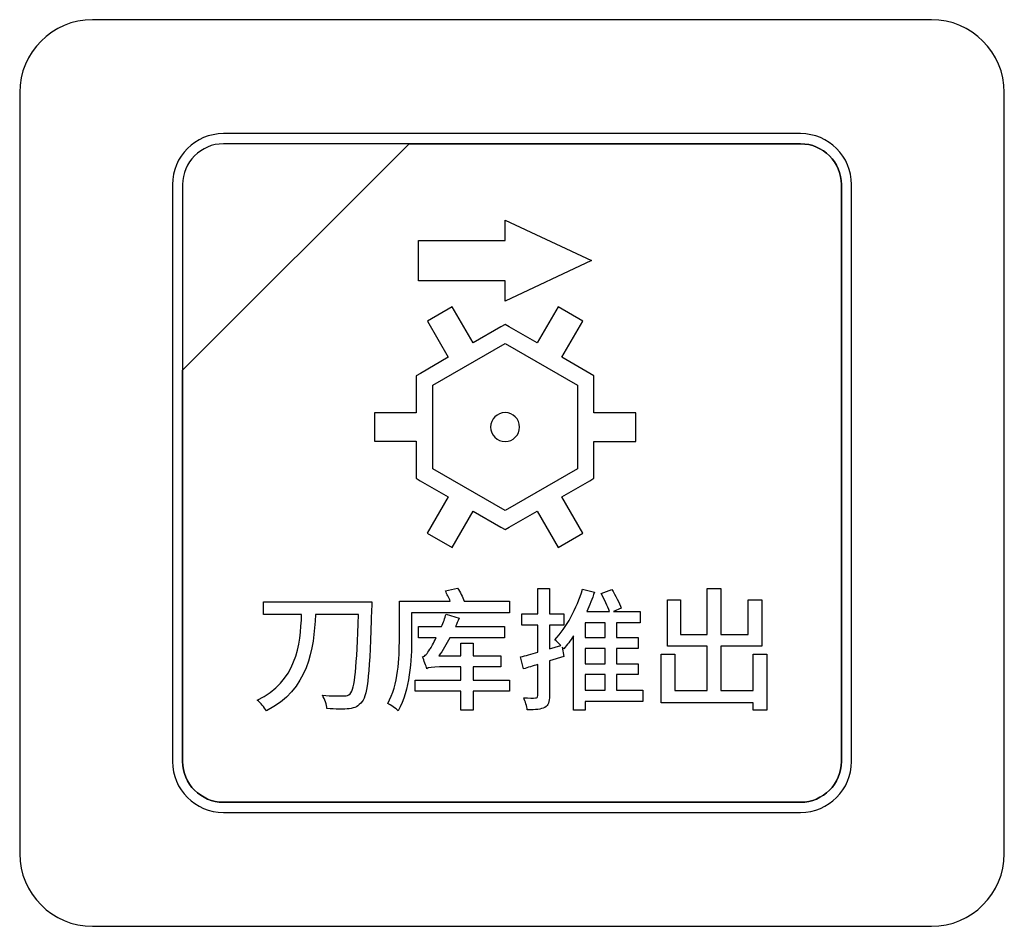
# Model space of a CAD drawing. Header units: millimetres. Extents: x 7146 to 9164, y -1568 to -663.
# Tile 34 of 187: x 7349 to 7369, y -1269 to -1250. Entities that reach past the tile are written whole.
import ezdxf

# ---------------------------------------------------------------- set-up
doc = ezdxf.new("R2010")
doc.units = ezdxf.units.MM
doc.header["$LTSCALE"] = 3

msp = doc.modelspace()

# ---------------------------------------------------------------- linework, layer by layer
at = {"linetype": 'Continuous', "lineweight": 30}
for points, knots in [([(7350.687, -1249.97), (7350.687, -1249.97), (7367.987, -1249.97), (7367.987, -1249.97), (7367.987, -1249.97), (7368.812, -1249.97), (7369.487, -1250.645), (7369.487, -1251.47), (7369.487, -1251.47), (7369.487, -1251.47), (7369.487, -1267.17), (7369.487, -1267.17), (7369.487, -1267.17), (7369.487, -1267.995), (7368.812, -1268.67), (7367.987, -1268.67), (7367.987, -1268.67), (7367.987, -1268.67), (7350.687, -1268.67), (7350.687, -1268.67), (7350.687, -1268.67), (7349.862, -1268.67), (7349.187, -1267.995), (7349.187, -1267.17), (7349.187, -1267.17), (7349.187, -1267.17), (7349.187, -1251.47), (7349.187, -1251.47), (7349.187, -1251.47), (7349.187, -1250.645), (7349.862, -1249.97), (7350.687, -1249.97)], [0, 0, 0, 0, 0.111111, 0.111111, 0.111111, 0.111111, 0.222222, 0.222222, 0.222222, 0.222222, 0.333333, 0.333333, 0.333333, 0.333333, 0.444444, 0.444444, 0.444444, 0.444444, 0.555556, 0.555556, 0.555556, 0.555556, 0.666667, 0.666667, 0.666667, 0.666667, 0.777778, 0.777778, 0.777778, 0.777778, 1, 1, 1, 1]), ([(7353.387, -1252.32), (7353.387, -1252.32), (7365.287, -1252.32), (7365.287, -1252.32), (7365.287, -1252.32), (7365.865, -1252.32), (7366.337, -1252.792), (7366.337, -1253.37), (7366.337, -1253.37), (7366.337, -1253.37), (7366.337, -1265.27), (7366.337, -1265.27), (7366.337, -1265.27), (7366.337, -1265.847), (7365.865, -1266.32), (7365.287, -1266.32), (7365.287, -1266.32), (7365.287, -1266.32), (7353.387, -1266.32), (7353.387, -1266.32), (7353.387, -1266.32), (7352.809, -1266.32), (7352.337, -1265.847), (7352.337, -1265.27), (7352.337, -1265.27), (7352.337, -1265.27), (7352.337, -1253.37), (7352.337, -1253.37), (7352.337, -1253.37), (7352.337, -1252.792), (7352.809, -1252.32), (7353.387, -1252.32)], [0, 0, 0, 0, 0.111111, 0.111111, 0.111111, 0.111111, 0.222222, 0.222222, 0.222222, 0.222222, 0.333333, 0.333333, 0.333333, 0.333333, 0.444444, 0.444444, 0.444444, 0.444444, 0.555556, 0.555556, 0.555556, 0.555556, 0.666667, 0.666667, 0.666667, 0.666667, 0.777778, 0.777778, 0.777778, 0.777778, 1, 1, 1, 1]), ([(7353.387, -1252.32), (7353.387, -1252.32), (7365.287, -1252.32), (7365.287, -1252.32), (7365.287, -1252.32), (7365.864, -1252.32), (7366.337, -1252.792), (7366.337, -1253.37), (7366.337, -1253.37), (7366.337, -1253.37), (7366.337, -1265.27), (7366.337, -1265.27), (7366.337, -1265.27), (7366.337, -1265.847), (7365.864, -1266.32), (7365.287, -1266.32), (7365.287, -1266.32), (7365.287, -1266.32), (7353.387, -1266.32), (7353.387, -1266.32), (7353.387, -1266.32), (7352.809, -1266.32), (7352.337, -1265.847), (7352.337, -1265.27), (7352.337, -1265.27), (7352.337, -1265.27), (7352.337, -1253.37), (7352.337, -1253.37), (7352.337, -1253.37), (7352.337, -1252.792), (7352.809, -1252.32), (7353.387, -1252.32)], [0, 0, 0, 0, 0.111111, 0.111111, 0.111111, 0.111111, 0.222222, 0.222222, 0.222222, 0.222222, 0.333333, 0.333333, 0.333333, 0.333333, 0.444444, 0.444444, 0.444444, 0.444444, 0.555556, 0.555556, 0.555556, 0.555556, 0.666667, 0.666667, 0.666667, 0.666667, 0.777778, 0.777778, 0.777778, 0.777778, 1, 1, 1, 1]), ([(7353.387, -1252.53), (7353.387, -1252.53), (7357.218, -1252.53), (7357.218, -1252.53), (7357.218, -1252.53), (7357.218, -1252.53), (7352.547, -1257.2), (7352.547, -1257.2), (7352.547, -1257.2), (7352.547, -1257.2), (7352.547, -1253.37), (7352.547, -1253.37), (7352.547, -1253.37), (7352.547, -1252.908), (7352.925, -1252.53), (7353.387, -1252.53)], [0, 0, 0, 0, 0.2, 0.2, 0.2, 0.2, 0.4, 0.4, 0.4, 0.4, 0.6, 0.6, 0.6, 0.6, 1, 1, 1, 1]), ([(7357.218, -1252.53), (7357.218, -1252.53), (7357.23, -1252.53), (7357.23, -1252.53), (7357.23, -1252.53), (7357.23, -1252.53), (7365.287, -1252.53), (7365.287, -1252.53), (7365.287, -1252.53), (7365.749, -1252.53), (7366.127, -1252.908), (7366.127, -1253.37), (7366.127, -1253.37), (7366.127, -1253.37), (7366.127, -1265.27), (7366.127, -1265.27), (7366.127, -1265.27), (7366.127, -1265.732), (7365.749, -1266.11), (7365.287, -1266.11), (7365.287, -1266.11), (7365.287, -1266.11), (7353.387, -1266.11), (7353.387, -1266.11), (7353.387, -1266.11), (7352.925, -1266.11), (7352.547, -1265.732), (7352.547, -1265.27), (7352.547, -1265.27), (7352.547, -1265.27), (7352.547, -1257.29), (7352.547, -1257.29), (7352.547, -1257.29), (7352.547, -1257.29), (7352.547, -1257.2), (7352.547, -1257.2), (7352.547, -1257.2), (7352.547, -1257.2), (7357.218, -1252.53), (7357.218, -1252.53)], [0, 0, 0, 0, 0.090909, 0.090909, 0.090909, 0.090909, 0.181818, 0.181818, 0.181818, 0.181818, 0.272727, 0.272727, 0.272727, 0.272727, 0.363636, 0.363636, 0.363636, 0.363636, 0.454545, 0.454545, 0.454545, 0.454545, 0.545455, 0.545455, 0.545455, 0.545455, 0.636364, 0.636364, 0.636364, 0.636364, 0.727273, 0.727273, 0.727273, 0.727273, 0.818182, 0.818182, 0.818182, 0.818182, 1, 1, 1, 1]), ([(7366.127, -1265.27), (7366.127, -1265.27), (7366.127, -1253.37), (7366.127, -1253.37), (7366.127, -1253.37), (7366.127, -1252.908), (7365.749, -1252.53), (7365.287, -1252.53), (7365.287, -1252.53), (7365.287, -1252.53), (7357.23, -1252.53), (7357.23, -1252.53), (7357.23, -1252.53), (7357.23, -1252.53), (7357.218, -1252.53), (7357.218, -1252.53), (7357.218, -1252.53), (7357.218, -1252.53), (7352.547, -1257.2), (7352.547, -1257.2), (7352.547, -1257.2), (7352.547, -1257.2), (7352.547, -1257.29), (7352.547, -1257.29), (7352.547, -1257.29), (7352.547, -1257.29), (7352.547, -1265.27), (7352.547, -1265.27), (7352.547, -1265.27), (7352.547, -1265.732), (7352.925, -1266.11), (7353.387, -1266.11), (7353.387, -1266.11), (7353.387, -1266.11), (7365.287, -1266.11), (7365.287, -1266.11), (7365.287, -1266.11), (7365.749, -1266.11), (7366.127, -1265.732), (7366.127, -1265.27)], [0, 0, 0, 0, 0.090909, 0.090909, 0.090909, 0.090909, 0.181818, 0.181818, 0.181818, 0.181818, 0.272727, 0.272727, 0.272727, 0.272727, 0.363636, 0.363636, 0.363636, 0.363636, 0.454545, 0.454545, 0.454545, 0.454545, 0.545455, 0.545455, 0.545455, 0.545455, 0.636364, 0.636364, 0.636364, 0.636364, 0.727273, 0.727273, 0.727273, 0.727273, 0.818182, 0.818182, 0.818182, 0.818182, 1, 1, 1, 1]), ([(7353.387, -1252.53), (7353.387, -1252.53), (7357.218, -1252.53), (7357.218, -1252.53), (7357.218, -1252.53), (7357.218, -1252.53), (7352.547, -1257.2), (7352.547, -1257.2), (7352.547, -1257.2), (7352.547, -1257.2), (7352.547, -1253.37), (7352.547, -1253.37), (7352.547, -1253.37), (7352.547, -1252.908), (7352.925, -1252.53), (7353.387, -1252.53)], [0, 0, 0, 0, 0.2, 0.2, 0.2, 0.2, 0.4, 0.4, 0.4, 0.4, 0.6, 0.6, 0.6, 0.6, 1, 1, 1, 1]), ([(7357.218, -1252.53), (7357.218, -1252.53), (7357.23, -1252.53), (7357.23, -1252.53), (7357.23, -1252.53), (7357.23, -1252.53), (7365.287, -1252.53), (7365.287, -1252.53), (7365.287, -1252.53), (7365.749, -1252.53), (7366.127, -1252.908), (7366.127, -1253.37), (7366.127, -1253.37), (7366.127, -1253.37), (7366.127, -1265.27), (7366.127, -1265.27), (7366.127, -1265.27), (7366.127, -1265.732), (7365.749, -1266.11), (7365.287, -1266.11), (7365.287, -1266.11), (7365.287, -1266.11), (7353.387, -1266.11), (7353.387, -1266.11), (7353.387, -1266.11), (7352.925, -1266.11), (7352.547, -1265.732), (7352.547, -1265.27), (7352.547, -1265.27), (7352.547, -1265.27), (7352.547, -1257.29), (7352.547, -1257.29), (7352.547, -1257.29), (7352.547, -1257.29), (7352.547, -1257.2), (7352.547, -1257.2), (7352.547, -1257.2), (7352.547, -1257.2), (7357.218, -1252.53), (7357.218, -1252.53)], [0, 0, 0, 0, 0.090909, 0.090909, 0.090909, 0.090909, 0.181818, 0.181818, 0.181818, 0.181818, 0.272727, 0.272727, 0.272727, 0.272727, 0.363636, 0.363636, 0.363636, 0.363636, 0.454545, 0.454545, 0.454545, 0.454545, 0.545455, 0.545455, 0.545455, 0.545455, 0.636364, 0.636364, 0.636364, 0.636364, 0.727273, 0.727273, 0.727273, 0.727273, 0.818182, 0.818182, 0.818182, 0.818182, 1, 1, 1, 1]), ([(7366.127, -1265.27), (7366.127, -1265.27), (7366.127, -1253.37), (7366.127, -1253.37), (7366.127, -1253.37), (7366.127, -1252.908), (7365.749, -1252.53), (7365.287, -1252.53), (7365.287, -1252.53), (7365.287, -1252.53), (7357.23, -1252.53), (7357.23, -1252.53), (7357.23, -1252.53), (7357.23, -1252.53), (7357.218, -1252.53), (7357.218, -1252.53), (7357.218, -1252.53), (7357.218, -1252.53), (7352.547, -1257.2), (7352.547, -1257.2), (7352.547, -1257.2), (7352.547, -1257.2), (7352.547, -1257.29), (7352.547, -1257.29), (7352.547, -1257.29), (7352.547, -1257.29), (7352.547, -1265.27), (7352.547, -1265.27), (7352.547, -1265.27), (7352.547, -1265.732), (7352.925, -1266.11), (7353.387, -1266.11), (7353.387, -1266.11), (7353.387, -1266.11), (7365.287, -1266.11), (7365.287, -1266.11), (7365.287, -1266.11), (7365.749, -1266.11), (7366.127, -1265.732), (7366.127, -1265.27)], [0, 0, 0, 0, 0.090909, 0.090909, 0.090909, 0.090909, 0.181818, 0.181818, 0.181818, 0.181818, 0.272727, 0.272727, 0.272727, 0.272727, 0.363636, 0.363636, 0.363636, 0.363636, 0.454545, 0.454545, 0.454545, 0.454545, 0.545455, 0.545455, 0.545455, 0.545455, 0.636364, 0.636364, 0.636364, 0.636364, 0.727273, 0.727273, 0.727273, 0.727273, 0.818182, 0.818182, 0.818182, 0.818182, 1, 1, 1, 1]), ([(7357.411, -1255.357), (7357.411, -1255.357), (7359.195, -1255.357), (7359.195, -1255.357), (7359.195, -1255.357), (7359.195, -1255.357), (7359.195, -1255.774), (7359.195, -1255.774), (7359.195, -1255.774), (7359.195, -1255.774), (7360.978, -1254.94), (7360.978, -1254.94), (7360.978, -1254.94), (7360.978, -1254.94), (7359.195, -1254.105), (7359.195, -1254.105), (7359.195, -1254.105), (7359.195, -1254.105), (7359.195, -1254.522), (7359.195, -1254.522), (7359.195, -1254.522), (7359.195, -1254.522), (7357.411, -1254.522), (7357.411, -1254.522), (7357.411, -1254.522), (7357.411, -1254.522), (7357.411, -1255.357), (7357.411, -1255.357)], [0, 0, 0, 0, 0.125, 0.125, 0.125, 0.125, 0.25, 0.25, 0.25, 0.25, 0.375, 0.375, 0.375, 0.375, 0.5, 0.5, 0.5, 0.5, 0.625, 0.625, 0.625, 0.625, 0.75, 0.75, 0.75, 0.75, 1, 1, 1, 1]), ([(7358.103, -1255.89), (7358.103, -1255.89), (7358.535, -1256.637), (7358.535, -1256.637), (7358.535, -1256.637), (7358.535, -1256.637), (7359.11, -1256.306), (7359.11, -1256.306), (7359.11, -1256.306), (7359.11, -1256.306), (7359.195, -1256.257), (7359.195, -1256.257), (7359.195, -1256.257), (7359.195, -1256.257), (7359.279, -1256.306), (7359.279, -1256.306), (7359.279, -1256.306), (7359.279, -1256.306), (7359.856, -1256.638), (7359.856, -1256.638), (7359.856, -1256.638), (7359.856, -1256.638), (7360.287, -1255.891), (7360.287, -1255.891), (7360.287, -1255.891), (7360.287, -1255.891), (7360.799, -1256.186), (7360.799, -1256.186), (7360.799, -1256.186), (7360.799, -1256.186), (7360.367, -1256.933), (7360.367, -1256.933), (7360.367, -1256.933), (7360.367, -1256.933), (7360.941, -1257.264), (7360.941, -1257.264), (7360.941, -1257.264), (7360.941, -1257.264), (7361.026, -1257.313), (7361.026, -1257.313), (7361.026, -1257.313), (7361.026, -1257.313), (7361.026, -1257.411), (7361.026, -1257.411), (7361.026, -1257.411), (7361.026, -1257.411), (7361.026, -1258.078), (7361.026, -1258.078), (7361.026, -1258.078), (7361.026, -1258.078), (7361.89, -1258.078), (7361.89, -1258.078), (7361.89, -1258.078), (7361.89, -1258.078), (7361.89, -1258.668), (7361.89, -1258.668), (7361.89, -1258.668), (7361.89, -1258.668), (7361.027, -1258.668), (7361.027, -1258.668), (7361.027, -1258.668), (7361.027, -1258.668), (7361.027, -1259.331), (7361.027, -1259.331), (7361.027, -1259.331), (7361.027, -1259.331), (7361.027, -1259.429), (7361.027, -1259.429), (7361.027, -1259.429), (7361.027, -1259.429), (7360.942, -1259.478), (7360.942, -1259.478), (7360.942, -1259.478), (7360.942, -1259.478), (7360.365, -1259.811), (7360.365, -1259.811), (7360.365, -1259.811), (7360.365, -1259.811), (7360.797, -1260.559), (7360.797, -1260.559), (7360.797, -1260.559), (7360.797, -1260.559), (7360.286, -1260.854), (7360.286, -1260.854), (7360.286, -1260.854), (7360.286, -1260.854), (7359.854, -1260.107), (7359.854, -1260.107), (7359.854, -1260.107), (7359.854, -1260.107), (7359.28, -1260.438), (7359.28, -1260.438), (7359.28, -1260.438), (7359.28, -1260.438), (7359.195, -1260.488), (7359.195, -1260.488), (7359.195, -1260.488), (7359.195, -1260.488), (7359.109, -1260.438), (7359.109, -1260.438), (7359.109, -1260.438), (7359.109, -1260.438), (7358.534, -1260.106), (7358.534, -1260.106), (7358.534, -1260.106), (7358.534, -1260.106), (7358.102, -1260.853), (7358.102, -1260.853), (7358.102, -1260.853), (7358.102, -1260.853), (7357.59, -1260.558), (7357.59, -1260.558), (7357.59, -1260.558), (7357.59, -1260.558), (7358.022, -1259.81), (7358.022, -1259.81), (7358.022, -1259.81), (7358.022, -1259.81), (7357.447, -1259.478), (7357.447, -1259.478), (7357.447, -1259.478), (7357.447, -1259.478), (7357.362, -1259.429), (7357.362, -1259.429), (7357.362, -1259.429), (7357.362, -1259.429), (7357.362, -1259.33), (7357.362, -1259.33), (7357.362, -1259.33), (7357.362, -1259.33), (7357.363, -1258.666), (7357.363, -1258.666), (7357.363, -1258.666), (7357.363, -1258.666), (7356.499, -1258.666), (7356.499, -1258.666), (7356.499, -1258.666), (7356.499, -1258.666), (7356.499, -1258.076), (7356.499, -1258.076), (7356.499, -1258.076), (7356.499, -1258.076), (7357.363, -1258.076), (7357.363, -1258.076), (7357.363, -1258.076), (7357.363, -1258.076), (7357.363, -1257.412), (7357.363, -1257.412), (7357.363, -1257.412), (7357.363, -1257.412), (7357.363, -1257.314), (7357.363, -1257.314), (7357.363, -1257.314), (7357.363, -1257.314), (7357.448, -1257.264), (7357.448, -1257.264), (7357.448, -1257.264), (7357.448, -1257.264), (7358.024, -1256.933), (7358.024, -1256.933), (7358.024, -1256.933), (7358.024, -1256.933), (7357.592, -1256.185), (7357.592, -1256.185), (7357.592, -1256.185), (7357.592, -1256.185), (7358.103, -1255.89), (7358.103, -1255.89)], [0, 0, 0, 0, 0.023256, 0.023256, 0.023256, 0.023256, 0.046512, 0.046512, 0.046512, 0.046512, 0.069767, 0.069767, 0.069767, 0.069767, 0.093023, 0.093023, 0.093023, 0.093023, 0.116279, 0.116279, 0.116279, 0.116279, 0.139535, 0.139535, 0.139535, 0.139535, 0.162791, 0.162791, 0.162791, 0.162791, 0.186047, 0.186047, 0.186047, 0.186047, 0.209302, 0.209302, 0.209302, 0.209302, 0.232558, 0.232558, 0.232558, 0.232558, 0.255814, 0.255814, 0.255814, 0.255814, 0.27907, 0.27907, 0.27907, 0.27907, 0.302326, 0.302326, 0.302326, 0.302326, 0.325581, 0.325581, 0.325581, 0.325581, 0.348837, 0.348837, 0.348837, 0.348837, 0.372093, 0.372093, 0.372093, 0.372093, 0.395349, 0.395349, 0.395349, 0.395349, 0.418605, 0.418605, 0.418605, 0.418605, 0.44186, 0.44186, 0.44186, 0.44186, 0.465116, 0.465116, 0.465116, 0.465116, 0.488372, 0.488372, 0.488372, 0.488372, 0.511628, 0.511628, 0.511628, 0.511628, 0.534884, 0.534884, 0.534884, 0.534884, 0.55814, 0.55814, 0.55814, 0.55814, 0.581395, 0.581395, 0.581395, 0.581395, 0.604651, 0.604651, 0.604651, 0.604651, 0.627907, 0.627907, 0.627907, 0.627907, 0.651163, 0.651163, 0.651163, 0.651163, 0.674419, 0.674419, 0.674419, 0.674419, 0.697674, 0.697674, 0.697674, 0.697674, 0.72093, 0.72093, 0.72093, 0.72093, 0.744186, 0.744186, 0.744186, 0.744186, 0.767442, 0.767442, 0.767442, 0.767442, 0.790698, 0.790698, 0.790698, 0.790698, 0.813953, 0.813953, 0.813953, 0.813953, 0.837209, 0.837209, 0.837209, 0.837209, 0.860465, 0.860465, 0.860465, 0.860465, 0.883721, 0.883721, 0.883721, 0.883721, 0.906977, 0.906977, 0.906977, 0.906977, 0.930233, 0.930233, 0.930233, 0.930233, 0.953488, 0.953488, 0.953488, 0.953488, 1, 1, 1, 1]), ([(7359.195, -1256.649), (7359.195, -1256.649), (7357.703, -1257.51), (7357.703, -1257.51), (7357.703, -1257.51), (7357.703, -1257.51), (7357.702, -1259.232), (7357.702, -1259.232), (7357.702, -1259.232), (7357.702, -1259.232), (7359.195, -1260.094), (7359.195, -1260.094), (7359.195, -1260.094), (7359.195, -1260.094), (7360.687, -1259.233), (7360.687, -1259.233), (7360.687, -1259.233), (7360.687, -1259.233), (7360.686, -1257.509), (7360.686, -1257.509), (7360.686, -1257.509), (7360.686, -1257.509), (7359.195, -1256.649), (7359.195, -1256.649)], [0, 0, 0, 0, 0.142857, 0.142857, 0.142857, 0.142857, 0.285714, 0.285714, 0.285714, 0.285714, 0.428571, 0.428571, 0.428571, 0.428571, 0.571429, 0.571429, 0.571429, 0.571429, 0.714286, 0.714286, 0.714286, 0.714286, 1, 1, 1, 1]), ([(7359.195, -1258.074), (7359.359, -1258.074), (7359.492, -1258.208), (7359.492, -1258.372), (7359.492, -1258.372), (7359.492, -1258.537), (7359.359, -1258.67), (7359.195, -1258.67), (7359.195, -1258.67), (7359.03, -1258.67), (7358.897, -1258.537), (7358.897, -1258.372), (7358.897, -1258.372), (7358.897, -1258.208), (7359.03, -1258.074), (7359.195, -1258.074)], [0, 0, 0, 0, 0.2, 0.2, 0.2, 0.2, 0.4, 0.4, 0.4, 0.4, 0.6, 0.6, 0.6, 0.6, 1, 1, 1, 1]), ([(7358.351, -1261.964), (7358.321, -1261.879), (7358.266, -1261.772), (7358.214, -1261.693), (7358.214, -1261.693), (7358.214, -1261.693), (7357.963, -1261.753), (7357.963, -1261.753), (7357.963, -1261.753), (7357.998, -1261.816), (7358.037, -1261.895), (7358.064, -1261.964), (7358.064, -1261.964), (7358.064, -1261.964), (7357.015, -1261.964), (7357.015, -1261.964), (7357.015, -1261.964), (7357.015, -1261.964), (7357.015, -1262.738), (7357.015, -1262.738), (7357.015, -1262.738), (7357.015, -1263.135), (7356.996, -1263.688), (7356.775, -1264.074), (7356.775, -1264.074), (7356.832, -1264.102), (7356.947, -1264.176), (7356.988, -1264.222), (7356.988, -1264.222), (7357.232, -1263.806), (7357.267, -1263.165), (7357.267, -1262.738), (7357.267, -1262.738), (7357.267, -1262.738), (7357.267, -1262.202), (7357.267, -1262.202), (7357.267, -1262.202), (7357.267, -1262.202), (7359.285, -1262.202), (7359.285, -1262.202), (7359.285, -1262.202), (7359.285, -1262.202), (7359.285, -1261.964), (7359.285, -1261.964), (7359.285, -1261.964), (7359.285, -1261.964), (7358.351, -1261.964), (7358.351, -1261.964)], [0, 0, 0, 0, 0.076923, 0.076923, 0.076923, 0.076923, 0.153846, 0.153846, 0.153846, 0.153846, 0.230769, 0.230769, 0.230769, 0.230769, 0.307692, 0.307692, 0.307692, 0.307692, 0.384615, 0.384615, 0.384615, 0.384615, 0.461538, 0.461538, 0.461538, 0.461538, 0.538462, 0.538462, 0.538462, 0.538462, 0.615385, 0.615385, 0.615385, 0.615385, 0.692308, 0.692308, 0.692308, 0.692308, 0.769231, 0.769231, 0.769231, 0.769231, 0.846154, 0.846154, 0.846154, 0.846154, 1, 1, 1, 1]), ([(7362.033, -1263.8), (7362.033, -1263.8), (7361.494, -1263.8), (7361.494, -1263.8), (7361.494, -1263.8), (7361.494, -1263.8), (7361.494, -1263.477), (7361.494, -1263.477), (7361.494, -1263.477), (7361.494, -1263.477), (7361.937, -1263.477), (7361.937, -1263.477), (7361.937, -1263.477), (7361.937, -1263.477), (7361.937, -1263.253), (7361.937, -1263.253), (7361.937, -1263.253), (7361.937, -1263.253), (7361.494, -1263.253), (7361.494, -1263.253), (7361.494, -1263.253), (7361.494, -1263.253), (7361.494, -1262.941), (7361.494, -1262.941), (7361.494, -1262.941), (7361.494, -1262.941), (7361.94, -1262.941), (7361.94, -1262.941), (7361.94, -1262.941), (7361.94, -1262.941), (7361.94, -1262.716), (7361.94, -1262.716), (7361.94, -1262.716), (7361.94, -1262.716), (7361.494, -1262.716), (7361.494, -1262.716), (7361.494, -1262.716), (7361.494, -1262.716), (7361.494, -1262.41), (7361.494, -1262.41), (7361.494, -1262.41), (7361.494, -1262.41), (7361.978, -1262.41), (7361.978, -1262.41), (7361.978, -1262.41), (7361.978, -1262.41), (7361.978, -1262.177), (7361.978, -1262.177), (7361.978, -1262.177), (7361.978, -1262.177), (7361.428, -1262.177), (7361.428, -1262.177), (7361.428, -1262.177), (7361.428, -1262.177), (7361.587, -1262.109), (7361.587, -1262.109), (7361.587, -1262.109), (7361.554, -1262.002), (7361.472, -1261.841), (7361.393, -1261.72), (7361.393, -1261.72), (7361.393, -1261.72), (7361.174, -1261.808), (7361.174, -1261.808), (7361.174, -1261.808), (7361.242, -1261.923), (7361.313, -1262.07), (7361.346, -1262.177), (7361.346, -1262.177), (7361.346, -1262.177), (7360.881, -1262.177), (7360.881, -1262.177), (7360.881, -1262.177), (7360.941, -1262.046), (7360.99, -1261.912), (7361.037, -1261.778), (7361.037, -1261.778), (7361.037, -1261.778), (7360.793, -1261.715), (7360.793, -1261.715), (7360.793, -1261.715), (7360.67, -1262.114), (7360.462, -1262.508), (7360.218, -1262.76), (7360.218, -1262.76), (7360.254, -1262.785), (7360.3, -1262.834), (7360.341, -1262.878), (7360.341, -1262.878), (7360.341, -1262.878), (7360.111, -1262.946), (7360.111, -1262.946), (7360.111, -1262.946), (7360.111, -1262.946), (7360.111, -1262.459), (7360.111, -1262.459), (7360.111, -1262.459), (7360.111, -1262.459), (7360.404, -1262.459), (7360.404, -1262.459), (7360.404, -1262.459), (7360.404, -1262.459), (7360.404, -1262.224), (7360.404, -1262.224), (7360.404, -1262.224), (7360.404, -1262.224), (7360.111, -1262.224), (7360.111, -1262.224), (7360.111, -1262.224), (7360.111, -1262.224), (7360.111, -1261.704), (7360.111, -1261.704), (7360.111, -1261.704), (7360.111, -1261.704), (7359.868, -1261.704), (7359.868, -1261.704), (7359.868, -1261.704), (7359.868, -1261.704), (7359.868, -1262.224), (7359.868, -1262.224), (7359.868, -1262.224), (7359.868, -1262.224), (7359.539, -1262.224), (7359.539, -1262.224), (7359.539, -1262.224), (7359.539, -1262.224), (7359.539, -1262.459), (7359.539, -1262.459), (7359.539, -1262.459), (7359.539, -1262.459), (7359.868, -1262.459), (7359.868, -1262.459), (7359.868, -1262.459), (7359.868, -1262.459), (7359.868, -1263.018), (7359.868, -1263.018), (7359.868, -1263.018), (7359.734, -1263.053), (7359.613, -1263.089), (7359.515, -1263.113), (7359.515, -1263.113), (7359.515, -1263.113), (7359.572, -1263.36), (7359.572, -1263.36), (7359.572, -1263.36), (7359.665, -1263.332), (7359.764, -1263.302), (7359.868, -1263.269), (7359.868, -1263.269), (7359.868, -1263.269), (7359.868, -1263.91), (7359.868, -1263.91), (7359.868, -1263.91), (7359.868, -1263.948), (7359.854, -1263.959), (7359.819, -1263.959), (7359.819, -1263.959), (7359.788, -1263.962), (7359.684, -1263.962), (7359.578, -1263.957), (7359.578, -1263.957), (7359.613, -1264.028), (7359.643, -1264.14), (7359.652, -1264.206), (7359.652, -1264.206), (7359.824, -1264.206), (7359.936, -1264.197), (7360.013, -1264.154), (7360.013, -1264.154), (7360.087, -1264.113), (7360.111, -1264.041), (7360.111, -1263.913), (7360.111, -1263.913), (7360.111, -1263.913), (7360.111, -1263.193), (7360.111, -1263.193), (7360.111, -1263.193), (7360.111, -1263.193), (7360.404, -1263.102), (7360.404, -1263.102), (7360.404, -1263.102), (7360.404, -1263.102), (7360.374, -1262.911), (7360.374, -1262.911), (7360.374, -1262.911), (7360.374, -1262.911), (7360.404, -1262.944), (7360.404, -1262.944), (7360.404, -1262.944), (7360.473, -1262.867), (7360.541, -1262.777), (7360.604, -1262.681), (7360.604, -1262.681), (7360.604, -1262.681), (7360.604, -1264.214), (7360.604, -1264.214), (7360.604, -1264.214), (7360.604, -1264.214), (7360.848, -1264.214), (7360.848, -1264.214), (7360.848, -1264.214), (7360.848, -1264.214), (7360.848, -1264.033), (7360.848, -1264.033), (7360.848, -1264.033), (7360.848, -1264.033), (7362.033, -1264.033), (7362.033, -1264.033), (7362.033, -1264.033), (7362.033, -1264.033), (7362.033, -1263.8), (7362.033, -1263.8)], [0, 0, 0, 0, 0.018519, 0.018519, 0.018519, 0.018519, 0.037037, 0.037037, 0.037037, 0.037037, 0.055556, 0.055556, 0.055556, 0.055556, 0.074074, 0.074074, 0.074074, 0.074074, 0.092593, 0.092593, 0.092593, 0.092593, 0.111111, 0.111111, 0.111111, 0.111111, 0.12963, 0.12963, 0.12963, 0.12963, 0.148148, 0.148148, 0.148148, 0.148148, 0.166667, 0.166667, 0.166667, 0.166667, 0.185185, 0.185185, 0.185185, 0.185185, 0.203704, 0.203704, 0.203704, 0.203704, 0.222222, 0.222222, 0.222222, 0.222222, 0.240741, 0.240741, 0.240741, 0.240741, 0.259259, 0.259259, 0.259259, 0.259259, 0.277778, 0.277778, 0.277778, 0.277778, 0.296296, 0.296296, 0.296296, 0.296296, 0.314815, 0.314815, 0.314815, 0.314815, 0.333333, 0.333333, 0.333333, 0.333333, 0.351852, 0.351852, 0.351852, 0.351852, 0.37037, 0.37037, 0.37037, 0.37037, 0.388889, 0.388889, 0.388889, 0.388889, 0.407407, 0.407407, 0.407407, 0.407407, 0.425926, 0.425926, 0.425926, 0.425926, 0.444444, 0.444444, 0.444444, 0.444444, 0.462963, 0.462963, 0.462963, 0.462963, 0.481481, 0.481481, 0.481481, 0.481481, 0.5, 0.5, 0.5, 0.5, 0.518519, 0.518519, 0.518519, 0.518519, 0.537037, 0.537037, 0.537037, 0.537037, 0.555556, 0.555556, 0.555556, 0.555556, 0.574074, 0.574074, 0.574074, 0.574074, 0.592593, 0.592593, 0.592593, 0.592593, 0.611111, 0.611111, 0.611111, 0.611111, 0.62963, 0.62963, 0.62963, 0.62963, 0.648148, 0.648148, 0.648148, 0.648148, 0.666667, 0.666667, 0.666667, 0.666667, 0.685185, 0.685185, 0.685185, 0.685185, 0.703704, 0.703704, 0.703704, 0.703704, 0.722222, 0.722222, 0.722222, 0.722222, 0.740741, 0.740741, 0.740741, 0.740741, 0.759259, 0.759259, 0.759259, 0.759259, 0.777778, 0.777778, 0.777778, 0.777778, 0.796296, 0.796296, 0.796296, 0.796296, 0.814815, 0.814815, 0.814815, 0.814815, 0.833333, 0.833333, 0.833333, 0.833333, 0.851852, 0.851852, 0.851852, 0.851852, 0.87037, 0.87037, 0.87037, 0.87037, 0.888889, 0.888889, 0.888889, 0.888889, 0.907407, 0.907407, 0.907407, 0.907407, 0.925926, 0.925926, 0.925926, 0.925926, 0.944444, 0.944444, 0.944444, 0.944444, 0.962963, 0.962963, 0.962963, 0.962963, 1, 1, 1, 1]), ([(7364.312, -1263.053), (7364.312, -1263.053), (7364.312, -1263.803), (7364.312, -1263.803), (7364.312, -1263.803), (7364.312, -1263.803), (7363.641, -1263.803), (7363.641, -1263.803), (7363.641, -1263.803), (7363.641, -1263.803), (7363.641, -1262.894), (7363.641, -1262.894), (7363.641, -1262.894), (7363.641, -1262.894), (7364.487, -1262.894), (7364.487, -1262.894), (7364.487, -1262.894), (7364.487, -1262.894), (7364.487, -1261.936), (7364.487, -1261.936), (7364.487, -1261.936), (7364.487, -1261.936), (7364.205, -1261.936), (7364.205, -1261.936), (7364.205, -1261.936), (7364.205, -1261.936), (7364.205, -1262.648), (7364.205, -1262.648), (7364.205, -1262.648), (7364.205, -1262.648), (7363.641, -1262.648), (7363.641, -1262.648), (7363.641, -1262.648), (7363.641, -1262.648), (7363.641, -1261.701), (7363.641, -1261.701), (7363.641, -1261.701), (7363.641, -1261.701), (7363.359, -1261.701), (7363.359, -1261.701), (7363.359, -1261.701), (7363.359, -1261.701), (7363.359, -1262.648), (7363.359, -1262.648), (7363.359, -1262.648), (7363.359, -1262.648), (7362.812, -1262.648), (7362.812, -1262.648), (7362.812, -1262.648), (7362.812, -1262.648), (7362.812, -1261.936), (7362.812, -1261.936), (7362.812, -1261.936), (7362.812, -1261.936), (7362.543, -1261.936), (7362.543, -1261.936), (7362.543, -1261.936), (7362.543, -1261.936), (7362.543, -1262.894), (7362.543, -1262.894), (7362.543, -1262.894), (7362.543, -1262.894), (7363.359, -1262.894), (7363.359, -1262.894), (7363.359, -1262.894), (7363.359, -1262.894), (7363.359, -1263.803), (7363.359, -1263.803), (7363.359, -1263.803), (7363.359, -1263.803), (7362.697, -1263.803), (7362.697, -1263.803), (7362.697, -1263.803), (7362.697, -1263.803), (7362.697, -1263.053), (7362.697, -1263.053), (7362.697, -1263.053), (7362.697, -1263.053), (7362.412, -1263.053), (7362.412, -1263.053), (7362.412, -1263.053), (7362.412, -1263.053), (7362.412, -1264.058), (7362.412, -1264.058), (7362.412, -1264.058), (7362.412, -1264.058), (7364.312, -1264.058), (7364.312, -1264.058), (7364.312, -1264.058), (7364.312, -1264.058), (7364.312, -1264.208), (7364.312, -1264.208), (7364.312, -1264.208), (7364.312, -1264.208), (7364.594, -1264.208), (7364.594, -1264.208), (7364.594, -1264.208), (7364.594, -1264.208), (7364.594, -1263.053), (7364.594, -1263.053), (7364.594, -1263.053), (7364.594, -1263.053), (7364.312, -1263.053), (7364.312, -1263.053)], [0, 0, 0, 0, 0.037037, 0.037037, 0.037037, 0.037037, 0.074074, 0.074074, 0.074074, 0.074074, 0.111111, 0.111111, 0.111111, 0.111111, 0.148148, 0.148148, 0.148148, 0.148148, 0.185185, 0.185185, 0.185185, 0.185185, 0.222222, 0.222222, 0.222222, 0.222222, 0.259259, 0.259259, 0.259259, 0.259259, 0.296296, 0.296296, 0.296296, 0.296296, 0.333333, 0.333333, 0.333333, 0.333333, 0.37037, 0.37037, 0.37037, 0.37037, 0.407407, 0.407407, 0.407407, 0.407407, 0.444444, 0.444444, 0.444444, 0.444444, 0.481481, 0.481481, 0.481481, 0.481481, 0.518519, 0.518519, 0.518519, 0.518519, 0.555556, 0.555556, 0.555556, 0.555556, 0.592593, 0.592593, 0.592593, 0.592593, 0.62963, 0.62963, 0.62963, 0.62963, 0.666667, 0.666667, 0.666667, 0.666667, 0.703704, 0.703704, 0.703704, 0.703704, 0.740741, 0.740741, 0.740741, 0.740741, 0.777778, 0.777778, 0.777778, 0.777778, 0.814815, 0.814815, 0.814815, 0.814815, 0.851852, 0.851852, 0.851852, 0.851852, 0.888889, 0.888889, 0.888889, 0.888889, 0.925926, 0.925926, 0.925926, 0.925926, 1, 1, 1, 1]), ([(7354.214, -1261.98), (7354.214, -1261.98), (7354.214, -1262.237), (7354.214, -1262.237), (7354.214, -1262.237), (7354.214, -1262.237), (7355, -1262.237), (7355, -1262.237), (7355, -1262.237), (7354.975, -1262.873), (7354.893, -1263.625), (7354.08, -1264.003), (7354.08, -1264.003), (7354.151, -1264.061), (7354.236, -1264.154), (7354.274, -1264.225), (7354.274, -1264.225), (7355.136, -1263.792), (7355.251, -1262.955), (7355.287, -1262.237), (7355.287, -1262.237), (7355.287, -1262.237), (7356.171, -1262.237), (7356.171, -1262.237), (7356.171, -1262.237), (7356.136, -1263.327), (7356.095, -1263.779), (7355.999, -1263.874), (7355.999, -1263.874), (7355.966, -1263.91), (7355.933, -1263.921), (7355.876, -1263.918), (7355.876, -1263.918), (7355.802, -1263.918), (7355.624, -1263.921), (7355.427, -1263.905), (7355.427, -1263.905), (7355.481, -1263.981), (7355.514, -1264.104), (7355.52, -1264.178), (7355.52, -1264.178), (7355.692, -1264.189), (7355.878, -1264.195), (7355.982, -1264.181), (7355.982, -1264.181), (7356.097, -1264.165), (7356.171, -1264.134), (7356.245, -1264.036), (7356.245, -1264.036), (7356.368, -1263.885), (7356.401, -1263.425), (7356.442, -1262.12), (7356.442, -1262.12), (7356.445, -1262.081), (7356.445, -1261.98), (7356.445, -1261.98), (7356.445, -1261.98), (7356.445, -1261.98), (7354.214, -1261.98), (7354.214, -1261.98)], [0, 0, 0, 0, 0.0625, 0.0625, 0.0625, 0.0625, 0.125, 0.125, 0.125, 0.125, 0.1875, 0.1875, 0.1875, 0.1875, 0.25, 0.25, 0.25, 0.25, 0.3125, 0.3125, 0.3125, 0.3125, 0.375, 0.375, 0.375, 0.375, 0.4375, 0.4375, 0.4375, 0.4375, 0.5, 0.5, 0.5, 0.5, 0.5625, 0.5625, 0.5625, 0.5625, 0.625, 0.625, 0.625, 0.625, 0.6875, 0.6875, 0.6875, 0.6875, 0.75, 0.75, 0.75, 0.75, 0.8125, 0.8125, 0.8125, 0.8125, 0.875, 0.875, 0.875, 0.875, 1, 1, 1, 1]), ([(7358.535, -1263.319), (7358.535, -1263.319), (7359.104, -1263.319), (7359.104, -1263.319), (7359.104, -1263.319), (7359.104, -1263.319), (7359.107, -1263.092), (7359.107, -1263.092), (7359.107, -1263.092), (7359.107, -1263.092), (7358.535, -1263.092), (7358.535, -1263.092), (7358.535, -1263.092), (7358.535, -1263.092), (7358.535, -1262.831), (7358.535, -1262.831), (7358.535, -1262.831), (7358.535, -1262.831), (7358.283, -1262.831), (7358.283, -1262.831), (7358.283, -1262.831), (7358.283, -1262.831), (7358.283, -1263.092), (7358.283, -1263.092), (7358.283, -1263.092), (7358.283, -1263.092), (7357.831, -1263.092), (7357.831, -1263.092), (7357.831, -1263.092), (7357.905, -1262.979), (7357.982, -1262.853), (7358.053, -1262.719), (7358.053, -1262.719), (7358.053, -1262.719), (7359.181, -1262.719), (7359.181, -1262.719), (7359.181, -1262.719), (7359.181, -1262.719), (7359.181, -1262.489), (7359.181, -1262.489), (7359.181, -1262.489), (7359.181, -1262.489), (7358.171, -1262.489), (7358.171, -1262.489), (7358.171, -1262.489), (7358.198, -1262.432), (7358.22, -1262.372), (7358.245, -1262.317), (7358.245, -1262.317), (7358.245, -1262.317), (7357.979, -1262.229), (7357.979, -1262.229), (7357.979, -1262.229), (7357.954, -1262.317), (7357.919, -1262.404), (7357.883, -1262.489), (7357.883, -1262.489), (7357.883, -1262.489), (7357.412, -1262.489), (7357.412, -1262.489), (7357.412, -1262.489), (7357.412, -1262.489), (7357.412, -1262.719), (7357.412, -1262.719), (7357.412, -1262.719), (7357.412, -1262.719), (7357.776, -1262.719), (7357.776, -1262.719), (7357.776, -1262.719), (7357.719, -1262.831), (7357.67, -1262.916), (7357.645, -1262.955), (7357.645, -1262.955), (7357.588, -1263.042), (7357.544, -1263.1), (7357.492, -1263.113), (7357.492, -1263.113), (7357.522, -1263.179), (7357.566, -1263.305), (7357.579, -1263.357), (7357.579, -1263.357), (7357.601, -1263.332), (7357.708, -1263.319), (7357.839, -1263.319), (7357.839, -1263.319), (7357.839, -1263.319), (7358.283, -1263.319), (7358.283, -1263.319), (7358.283, -1263.319), (7358.283, -1263.319), (7358.283, -1263.59), (7358.283, -1263.59), (7358.283, -1263.59), (7358.283, -1263.59), (7357.338, -1263.59), (7357.338, -1263.59), (7357.338, -1263.59), (7357.338, -1263.59), (7357.338, -1263.822), (7357.338, -1263.822), (7357.338, -1263.822), (7357.338, -1263.822), (7358.283, -1263.822), (7358.283, -1263.822), (7358.283, -1263.822), (7358.283, -1263.822), (7358.283, -1264.208), (7358.283, -1264.208), (7358.283, -1264.208), (7358.283, -1264.208), (7358.535, -1264.208), (7358.535, -1264.208), (7358.535, -1264.208), (7358.535, -1264.208), (7358.535, -1263.822), (7358.535, -1263.822), (7358.535, -1263.822), (7358.535, -1263.822), (7359.285, -1263.822), (7359.285, -1263.822), (7359.285, -1263.822), (7359.285, -1263.822), (7359.285, -1263.59), (7359.285, -1263.59), (7359.285, -1263.59), (7359.285, -1263.59), (7358.535, -1263.59), (7358.535, -1263.59), (7358.535, -1263.59), (7358.535, -1263.59), (7358.535, -1263.319), (7358.535, -1263.319)], [0, 0, 0, 0, 0.029412, 0.029412, 0.029412, 0.029412, 0.058824, 0.058824, 0.058824, 0.058824, 0.088235, 0.088235, 0.088235, 0.088235, 0.117647, 0.117647, 0.117647, 0.117647, 0.147059, 0.147059, 0.147059, 0.147059, 0.176471, 0.176471, 0.176471, 0.176471, 0.205882, 0.205882, 0.205882, 0.205882, 0.235294, 0.235294, 0.235294, 0.235294, 0.264706, 0.264706, 0.264706, 0.264706, 0.294118, 0.294118, 0.294118, 0.294118, 0.323529, 0.323529, 0.323529, 0.323529, 0.352941, 0.352941, 0.352941, 0.352941, 0.382353, 0.382353, 0.382353, 0.382353, 0.411765, 0.411765, 0.411765, 0.411765, 0.441176, 0.441176, 0.441176, 0.441176, 0.470588, 0.470588, 0.470588, 0.470588, 0.5, 0.5, 0.5, 0.5, 0.529412, 0.529412, 0.529412, 0.529412, 0.558824, 0.558824, 0.558824, 0.558824, 0.588235, 0.588235, 0.588235, 0.588235, 0.617647, 0.617647, 0.617647, 0.617647, 0.647059, 0.647059, 0.647059, 0.647059, 0.676471, 0.676471, 0.676471, 0.676471, 0.705882, 0.705882, 0.705882, 0.705882, 0.735294, 0.735294, 0.735294, 0.735294, 0.764706, 0.764706, 0.764706, 0.764706, 0.794118, 0.794118, 0.794118, 0.794118, 0.823529, 0.823529, 0.823529, 0.823529, 0.852941, 0.852941, 0.852941, 0.852941, 0.882353, 0.882353, 0.882353, 0.882353, 0.911765, 0.911765, 0.911765, 0.911765, 0.941176, 0.941176, 0.941176, 0.941176, 1, 1, 1, 1]), ([(7361.258, -1262.716), (7361.258, -1262.716), (7360.848, -1262.716), (7360.848, -1262.716), (7360.848, -1262.716), (7360.848, -1262.716), (7360.848, -1262.41), (7360.848, -1262.41), (7360.848, -1262.41), (7360.848, -1262.41), (7361.258, -1262.41), (7361.258, -1262.41), (7361.258, -1262.41), (7361.258, -1262.41), (7361.258, -1262.716), (7361.258, -1262.716)], [0, 0, 0, 0, 0.2, 0.2, 0.2, 0.2, 0.4, 0.4, 0.4, 0.4, 0.6, 0.6, 0.6, 0.6, 1, 1, 1, 1]), ([(7361.258, -1263.253), (7361.258, -1263.253), (7360.848, -1263.253), (7360.848, -1263.253), (7360.848, -1263.253), (7360.848, -1263.253), (7360.848, -1262.941), (7360.848, -1262.941), (7360.848, -1262.941), (7360.848, -1262.941), (7361.258, -1262.941), (7361.258, -1262.941), (7361.258, -1262.941), (7361.258, -1262.941), (7361.258, -1263.253), (7361.258, -1263.253)], [0, 0, 0, 0, 0.2, 0.2, 0.2, 0.2, 0.4, 0.4, 0.4, 0.4, 0.6, 0.6, 0.6, 0.6, 1, 1, 1, 1]), ([(7360.848, -1263.477), (7360.848, -1263.477), (7361.258, -1263.477), (7361.258, -1263.477), (7361.258, -1263.477), (7361.258, -1263.477), (7361.258, -1263.8), (7361.258, -1263.8), (7361.258, -1263.8), (7361.258, -1263.8), (7360.848, -1263.8), (7360.848, -1263.8), (7360.848, -1263.8), (7360.848, -1263.8), (7360.848, -1263.477), (7360.848, -1263.477)], [0, 0, 0, 0, 0.2, 0.2, 0.2, 0.2, 0.4, 0.4, 0.4, 0.4, 0.6, 0.6, 0.6, 0.6, 1, 1, 1, 1])]:
    msp.add_open_spline(points, degree=3, knots=knots, dxfattribs=at)

doc.saveas('drawing.dxf')
